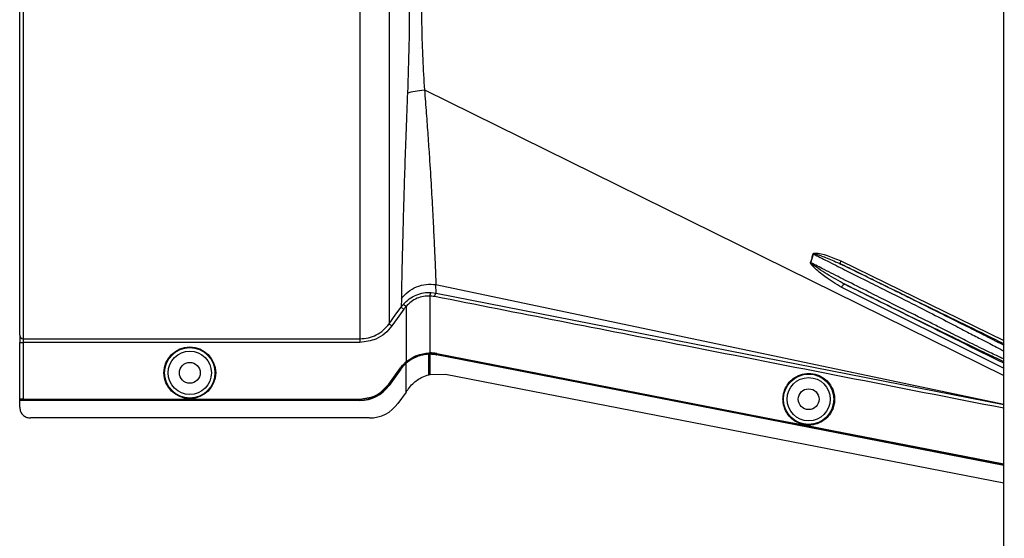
# Model space of a CAD drawing. Header units: inches. Extents: x -3977 to 448, y -4288 to 2176.
# Tile 202 of 206: x -1438 to -1301, y 1878 to 1950. Entities that reach past the tile are written whole.
import ezdxf

# ---------------------------------------------------------------- set-up
doc = ezdxf.new("R2010")
doc.units = ezdxf.units.IN
doc.header["$MEASUREMENT"] = 0

msp = doc.modelspace()

# ---------------------------------------------------------------- linework, layer by layer
at = {"color": 7, "linetype": 'Continuous', "lineweight": 25}
msp.add_line((-1300.72, 1738.624), (-1300.72, 2023.624), dxfattribs=at)
at = {"color": 2, "linetype": 'Continuous', "lineweight": 25}
for p, q in [((-1437.921, 1906.265), (-1437.921, 2001.032)), ((-1437.421, 2001.482), (-1437.421, 1905.766)), ((-1381.486, 1940.443), (-1300.72, 1900.662)), ((-1327.614, 1916.375), (-1327.249, 1917.58)), ((-1323.449, 1916.641), (-1300.72, 1905.551)), ((-1379.841, 1912.142), (-1379.893, 1913.326)), ((-1379.893, 1913.326), (-1300.72, 1896.672)), ((-1300.651, 1901.643), (-1323.317, 1912.936)), ((-1384.703, 1911.361), (-1384.745, 1910.19)), ((-1380.722, 1911.73), (-1380.722, 1903.803)), ((-1380.55, 1912.229), (-1379.841, 1912.142)), ((-1379.841, 1912.142), (-1300.72, 1896.63)), ((-1384.418, 1910.599), (-1384.045, 1910.267)), ((-1384.045, 1910.267), (-1384.045, 1902.563)), ((-1437.921, 1906.265), (-1437.921, 1905.267)), ((-1437.421, 1905.766), (-1390.483, 1905.766)), ((-1437.421, 1905.766), (-1437.421, 1905.267)), ((-1437.921, 1905.267), (-1437.421, 1905.267)), ((-1437.921, 1897.36), (-1437.921, 1905.267)), ((-1390.483, 1905.267), (-1437.421, 1905.267)), ((-1437.421, 1905.267), (-1437.421, 1897.369)), ((-1380.882, 1903.801), (-1380.881, 1903.757)), ((-1380.881, 1903.757), (-1380.881, 1903.638)), ((-1380.881, 1901.178), (-1380.881, 1903.607)), ((-1380.722, 1903.609), (-1380.722, 1901.148)), ((-1379.782, 1903.71), (-1379.79, 1903.666)), ((-1379.79, 1903.516), (-1379.784, 1903.547)), ((-1386.46, 1899.43), (-1384.819, 1901.712)), ((-1384.808, 1901.554), (-1386.449, 1899.273)), ((-1384.783, 1901.686), (-1386.424, 1899.405)), ((-1384.783, 1901.536), (-1386.424, 1899.255)), ((-1384.819, 1901.712), (-1384.783, 1901.686)), ((-1384.783, 1901.536), (-1384.808, 1901.554)), ((-1384.073, 1902.538), (-1384.045, 1902.505)), ((-1384.065, 1902.378), (-1384.045, 1902.355)), ((-1384.045, 1902.396), (-1384.045, 1902.505)), ((-1384.045, 1898.352), (-1384.045, 1902.355)), ((-1380.881, 1900.767), (-1380.881, 1901.178)), ((-1380.722, 1901.148), (-1380.722, 1900.806)), ((-1380.702, 1900.811), (-1378.572, 1900.841)), ((-1378.572, 1900.841), (-1300.72, 1885.691)), ((-1386.424, 1899.405), (-1386.46, 1899.43)), ((-1386.449, 1899.273), (-1386.424, 1899.255)), ((-1437.921, 1897.36), (-1437.921, 1897.325)), ((-1437.921, 1897.205), (-1437.921, 1897.325)), ((-1390.483, 1897.325), (-1437.921, 1897.325)), ((-1437.421, 1897.369), (-1390.483, 1897.369)), ((-1390.483, 1897.369), (-1390.483, 1897.325)), ((-1384.045, 1898.352), (-1385.183, 1896.769)), ((-1390.483, 1897.205), (-1437.921, 1897.205)), ((-1437.921, 1897.175), (-1437.921, 1897.205)), ((-1390.483, 1897.175), (-1437.921, 1897.175)), ((-1437.921, 1896.235), (-1437.921, 1897.175)), ((-1390.483, 1897.175), (-1390.483, 1897.205)), ((-1389.153, 1894.735), (-1436.421, 1894.735)), ((-1332.614, 1894.533), (-1332.622, 1894.49)), ((-1324.625, 1892.978), (-1324.633, 1892.935))]:
    msp.add_line(p, q, dxfattribs=at)
at = {"color": 2, "linetype": 'Continuous', "lineweight": 25, "flags": 128}
for points in [[(-1323.449, 1916.641), (-1323.476, 1916.562), (-1323.496, 1916.485), (-1323.508, 1916.413), (-1323.511, 1916.346), (-1323.506, 1916.289), (-1323.492, 1916.241), (-1323.47, 1916.205), (-1323.44, 1916.181)], [(-1323.317, 1912.936), (-1323.272, 1913.034), (-1323.218, 1913.128), (-1323.158, 1913.211), (-1323.095, 1913.281), (-1323.032, 1913.335), (-1322.971, 1913.368), (-1322.916, 1913.381), (-1322.869, 1913.372)], [(-1386.424, 1907.851), (-1385.469, 1909.181), (-1384.745, 1910.19)], [(-1384.34, 1909.898), (-1385.28, 1908.588), (-1386.019, 1907.559)], [(-1380.722, 1903.639), (-1380.811, 1903.638), (-1380.881, 1903.638)], [(-1380.881, 1903.638), (-1380.881, 1903.62), (-1380.881, 1903.607)], [(-1380.722, 1903.609), (-1380.722, 1903.626), (-1380.722, 1903.639)], [(-1379.79, 1903.666), (-1353.376, 1898.528), (-1332.622, 1894.49)], [(-1300.72, 1888.129), (-1344.976, 1896.744), (-1379.79, 1903.516)], [(-1300.72, 1888.161), (-1344.983, 1896.776), (-1379.784, 1903.547)], [(-1379.782, 1903.71), (-1353.368, 1898.572), (-1332.614, 1894.533)], [(-1380.702, 1900.811), (-1380.713, 1900.808), (-1380.722, 1900.806)], [(-1332.622, 1894.49), (-1328.148, 1893.619), (-1324.633, 1892.935)], [(-1332.614, 1894.533), (-1328.14, 1893.663), (-1324.625, 1892.978)], [(-1324.633, 1892.935), (-1311.225, 1890.325), (-1300.72, 1888.279)], [(-1324.625, 1892.978), (-1311.217, 1890.368), (-1300.72, 1888.324)]]:
    msp.add_lwpolyline(points, dxfattribs=at)
at = {"color": 2, "linetype": 'Continuous', "lineweight": 25}
for centre, radius in [((-1414.202, 1901.025), 3.605), ((-1414.202, 1901.025), 3.509), ((-1414.202, 1901.025), 3.012), ((-1414.202, 1901.025), 1.45), ((-1327.92, 1897.344), 3.509), ((-1327.92, 1897.344), 3.012), ((-1327.92, 1897.344), 1.45)]:
    msp.add_circle(centre, radius, dxfattribs=at)
for centre, radius, start, end in [((-1326.128, 1921.37), 3.952, 252.84395, 253.5205), ((-1326.538, 1919.034), 2.868, 247.2306, 247.97796), ((-1380.128, 1911.804), 0.599, 134.82521, 187.0422), ((-1437.422, 1906.265), 0.5, 180.05508, 270.05497), ((-1390.483, 1902.175), 4.969, 270, 324.26784), ((-1390.483, 1902.175), 5, 270, 324.26784), ((-1389.153, 1899.625), 4.89, 270, 324.26784)]:
    msp.add_arc(centre, radius, start, end, dxfattribs=at)
msp.add_ellipse((-1382.272, 1903.653), major_axis=(4.773, 0.033), ratio=0.0122176, start_param=5.008114, end_param=5.042953, dxfattribs=at)
for points in [[(-1390.483, 1953.624), (-1390.483, 1951.614), (-1390.483, 1947.595), (-1390.483, 1941.661), (-1390.483, 1935.916), (-1390.483, 1930.451), (-1390.483, 1925.351), (-1390.483, 1920.698), (-1390.483, 1916.564), (-1390.483, 1913.017), (-1390.483, 1910.107), (-1390.483, 1907.898), (-1390.483, 1906.358), (-1390.483, 1905.963), (-1390.483, 1905.766)], [(-1390.483, 1905.766), (-1390.483, 1905.755), (-1390.483, 1905.733), (-1390.483, 1905.616), (-1390.483, 1905.455), (-1390.483, 1905.33), (-1390.483, 1905.267)]]:
    msp.add_open_spline(points, degree=3, dxfattribs=at)
for points, knots in [([(-1386.424, 1953.624), (-1386.424, 1951.865), (-1386.424, 1948.273), (-1386.424, 1942.858), (-1386.424, 1937.418), (-1386.424, 1932.088), (-1386.424, 1927.013), (-1386.424, 1922.337), (-1386.424, 1918.19), (-1386.424, 1914.675), (-1386.424, 1911.858), (-1386.424, 1909.787), (-1386.424, 1908.393), (-1386.424, 1908.029), (-1386.424, 1907.851)], [0, 0, 0, 0, 0.0764204, 0.1560238, 0.2384089, 0.3230616, 0.4093667, 0.4966296, 0.584108, 0.6710485, 0.7567251, 0.840474, 0.9217211, 1, 1, 1, 1]), ([(-1383.587, 1953.624), (-1383.597, 1951.329), (-1383.616, 1946.737), (-1383.773, 1942.275), (-1383.851, 1940.044)], [0, 0, 0, 0, 0.4998677, 1, 1, 1, 1]), ([(-1381.919, 1953.624), (-1381.91, 1952.137), (-1381.891, 1949.16), (-1381.749, 1944.736), (-1381.574, 1941.876), (-1381.486, 1940.443)], [0, 0, 0, 0, 0.3326232, 0.6656434, 1, 1, 1, 1]), ([(-1383.85, 1940.044), (-1383.92, 1938.322), (-1384.058, 1934.886), (-1384.225, 1930.064), (-1384.364, 1925.608), (-1384.476, 1921.599), (-1384.567, 1918.107), (-1384.637, 1915.194), (-1384.688, 1912.849), (-1384.698, 1911.859), (-1384.703, 1911.361)], [0, 0, 0, 0, 0.1249785, 0.2494317, 0.3749119, 0.4994749, 0.6246067, 0.7497121, 0.8742813, 1, 1, 1, 1]), ([(-1383.851, 1940.044), (-1383.524, 1940.137), (-1382.872, 1940.324), (-1381.948, 1940.404), (-1381.486, 1940.443)], [0, 0, 0, 0, 0.5000218, 1, 1, 1, 1]), ([(-1381.486, 1940.444), (-1381.401, 1939.353), (-1381.232, 1937.186), (-1381.002, 1934.068), (-1380.765, 1930.581), (-1380.536, 1926.848), (-1380.328, 1923.057), (-1380.161, 1919.746), (-1380.032, 1916.975), (-1379.932, 1914.741), (-1379.906, 1913.799), (-1379.893, 1913.326)], [0, 0, 0, 0, 0.084405, 0.167683, 0.2508255, 0.3762115, 0.5005933, 0.6255551, 0.7504676, 0.8747621, 1, 1, 1, 1]), ([(-1327.648, 1916.389), (-1327.579, 1916.6), (-1327.45, 1916.998), (-1327.343, 1917.403), (-1327.294, 1917.593)], [0, 0, 0, 0, 0.5320089, 1, 1, 1, 1]), ([(-1327.294, 1917.593), (-1327.291, 1917.602), (-1327.284, 1917.621), (-1327.259, 1917.654), (-1327.174, 1917.704), (-1326.508, 1917.753), (-1325.234, 1917.373), (-1324.075, 1916.898), (-1323.449, 1916.641)], [0, 0, 0, 0, 0.0062895, 0.0128488, 0.0284102, 0.0757073, 0.4997845, 1, 1, 1, 1]), ([(-1327.249, 1917.58), (-1327.249, 1917.583), (-1327.248, 1917.588), (-1327.243, 1917.596), (-1327.237, 1917.602), (-1327.226, 1917.608), (-1327.208, 1917.613), (-1327.087, 1917.62), (-1326.888, 1917.56), (-1326.551, 1917.465), (-1326.047, 1917.29), (-1324.984, 1916.892), (-1324.079, 1916.476), (-1323.44, 1916.181)], [0, 0, 0, 0, 0.002002, 0.0039182, 0.0059178, 0.0081145, 0.0132777, 0.0194868, 0.0994036, 0.1644525, 0.2820291, 0.4928409, 1, 1, 1, 1]), ([(-1327.249, 1917.58), (-1326.619, 1917.263), (-1325.199, 1916.548), (-1322.746, 1915.315), (-1320.918, 1914.396), (-1319.92, 1913.894)], [0, 0, 0, 0, 0.26571856, 0.59905503, 1, 1, 1, 1]), ([(-1323.317, 1912.936), (-1324.104, 1913.416), (-1325.461, 1914.244), (-1326.852, 1915.374), (-1327.499, 1916.025), (-1327.635, 1916.248), (-1327.655, 1916.33), (-1327.654, 1916.366), (-1327.65, 1916.382), (-1327.648, 1916.389)], [0, 0, 0, 0, 0.49871053, 0.85962412, 0.95470066, 0.98237053, 0.99206952, 0.9961825, 1, 1, 1, 1]), ([(-1322.869, 1913.372), (-1323.704, 1913.827), (-1324.962, 1914.513), (-1326.35, 1915.407), (-1327.033, 1915.869), (-1327.363, 1916.109), (-1327.515, 1916.239), (-1327.584, 1916.305), (-1327.609, 1916.341), (-1327.614, 1916.359), (-1327.615, 1916.368), (-1327.614, 1916.373), (-1327.614, 1916.375)], [0, 0, 0, 0, 0.5009066, 0.755241, 0.8820707, 0.9446164, 0.9748532, 0.9894631, 0.9953788, 0.9977943, 0.9989073, 1, 1, 1, 1]), ([(-1319.92, 1912.475), (-1321.011, 1913.024), (-1322.975, 1914.013), (-1325.548, 1915.319), (-1326.993, 1916.058), (-1327.614, 1916.375)], [0, 0, 0, 0, 0.415954, 0.7493023, 1, 1, 1, 1]), ([(-1300.641, 1904.829), (-1300.88, 1904.952), (-1301.223, 1905.129), (-1301.691, 1905.368), (-1301.911, 1905.48), (-1302.017, 1905.534), (-1302.077, 1905.564), (-1302.345, 1905.701), (-1302.803, 1905.933), (-1303.424, 1906.247), (-1303.834, 1906.454), (-1304.048, 1906.562), (-1304.123, 1906.6), (-1304.152, 1906.615), (-1304.489, 1906.784), (-1305.314, 1907.2), (-1306.656, 1907.872), (-1308.204, 1908.646), (-1309.921, 1909.502), (-1311.738, 1910.405), (-1313.695, 1911.376), (-1315.483, 1912.261), (-1317.414, 1913.216), (-1319.439, 1914.214), (-1321.511, 1915.234), (-1322.852, 1915.893), (-1323.44, 1916.181)], [0, 0, 0, 0, 0.0612189, 0.0880704, 0.1005426, 0.1065388, 0.1094768, 0.1123746, 0.159691, 0.195523, 0.2196359, 0.2272587, 0.2299562, 0.2314913, 0.2319099, 0.2834138, 0.3575026, 0.4213474, 0.4874233, 0.5724059, 0.6379681, 0.7128717, 0.7733539, 0.8517162, 0.9349551, 1, 1, 1, 1]), ([(-1323.44, 1916.181), (-1319.186, 1914.108), (-1311.614, 1910.417), (-1304.039, 1906.724), (-1300.72, 1905.107)], [0, 0, 0, 0, 0.56194848, 1, 1, 1, 1]), ([(-1319.92, 1913.894), (-1319.073, 1913.468), (-1317.436, 1912.645), (-1314.431, 1911.148), (-1311.218, 1909.533), (-1308.141, 1907.935), (-1306.131, 1906.875), (-1304.832, 1906.21), (-1303.968, 1905.766), (-1302.696, 1905.111), (-1301.441, 1904.46), (-1300.911, 1904.168), (-1300.72, 1904.063)], [0, 0, 0, 0, 0.1017255, 0.1964396, 0.3646609, 0.5050091, 0.6175958, 0.6698671, 0.7212359, 0.7717327, 0.9180818, 1, 1, 1, 1]), ([(-1384.703, 1911.361), (-1384.412, 1911.696), (-1383.82, 1912.377), (-1382.605, 1913.054), (-1381.258, 1913.424), (-1380.342, 1913.359), (-1379.893, 1913.326)], [0, 0, 0, 0, 0.2452308, 0.5, 0.7547692, 1, 1, 1, 1]), ([(-1322.869, 1913.372), (-1321.521, 1912.707), (-1318.822, 1911.376), (-1314.789, 1909.396), (-1310.932, 1907.51), (-1307.318, 1905.752), (-1304.176, 1904.235), (-1301.837, 1903.116), (-1301.04, 1902.748), (-1300.72, 1902.6)], [0, 0, 0, 0, 0.1470691, 0.2942244, 0.4413249, 0.5884811, 0.7425096, 0.8965522, 1, 1, 1, 1]), ([(-1300.72, 1902.35), (-1304.779, 1904.37), (-1312.163, 1908.044), (-1319.545, 1911.718), (-1322.869, 1913.372)], [0, 0, 0, 0, 0.5496523, 1, 1, 1, 1]), ([(-1300.72, 1902.938), (-1300.914, 1903.03), (-1301.448, 1903.283), (-1303.156, 1904.11), (-1305.14, 1905.074), (-1306.866, 1905.939), (-1308.112, 1906.573), (-1309.56, 1907.307), (-1311.867, 1908.468), (-1314.534, 1909.792), (-1317.493, 1911.257), (-1319.093, 1912.06), (-1319.92, 1912.475)], [0, 0, 0, 0, 0.0828469, 0.2288803, 0.3818909, 0.4370696, 0.498517, 0.5662656, 0.6403395, 0.8073374, 0.9004804, 1, 1, 1, 1]), ([(-1384.418, 1910.599), (-1384.156, 1910.858), (-1383.633, 1911.375), (-1382.66, 1911.898), (-1381.611, 1912.216), (-1380.904, 1912.224), (-1380.55, 1912.229)], [0, 0, 0, 0, 0.2504497, 0.501026, 0.7504119, 1, 1, 1, 1]), ([(-1380.722, 1911.73), (-1381.026, 1911.727), (-1381.633, 1911.721), (-1382.537, 1911.436), (-1383.376, 1910.963), (-1383.821, 1910.5), (-1384.045, 1910.267)], [0, 0, 0, 0, 0.24809771, 0.49645367, 0.74735706, 1, 1, 1, 1]), ([(-1380.085, 1911.651), (-1380.203, 1911.672), (-1380.414, 1911.709), (-1380.628, 1911.724), (-1380.722, 1911.73)], [0, 0, 0, 0, 0.5599329, 1, 1, 1, 1]), ([(-1379.841, 1912.142), (-1379.862, 1912.135), (-1379.895, 1912.124), (-1379.942, 1912.062), (-1379.978, 1911.998), (-1380.012, 1911.92), (-1380.052, 1911.806), (-1380.072, 1911.712), (-1380.085, 1911.651)], [0, 0, 0, 0, 0.2396351, 0.3684751, 0.5, 0.6315249, 0.7603649, 1, 1, 1, 1]), ([(-1300.72, 1896.09), (-1315.516, 1898.982), (-1341.973, 1904.154), (-1368.425, 1909.357), (-1380.085, 1911.651)], [0, 0, 0, 0, 0.5592139, 1, 1, 1, 1]), ([(-1384.745, 1910.19), (-1384.687, 1910.268), (-1384.583, 1910.409), (-1384.468, 1910.541), (-1384.418, 1910.599)], [0, 0, 0, 0, 0.5598158, 1, 1, 1, 1]), ([(-1384.745, 1910.19), (-1384.738, 1910.184), (-1384.723, 1910.173), (-1384.628, 1910.105), (-1384.493, 1910.009), (-1384.389, 1909.934), (-1384.34, 1909.898)], [0, 0, 0, 0, 0.24061816, 0.5, 0.75938184, 1, 1, 1, 1]), ([(-1384.045, 1910.267), (-1384.102, 1910.2), (-1384.205, 1910.081), (-1384.298, 1909.954), (-1384.34, 1909.898)], [0, 0, 0, 0, 0.55995964, 1, 1, 1, 1]), ([(-1390.483, 1905.766), (-1390.089, 1905.793), (-1389.299, 1905.847), (-1388.185, 1906.28), (-1387.182, 1906.934), (-1386.677, 1907.545), (-1386.425, 1907.851)], [0, 0, 0, 0, 0.2494565, 0.4996464, 0.7495448, 1, 1, 1, 1]), ([(-1386.019, 1907.559), (-1386.334, 1907.187), (-1386.963, 1906.444), (-1388.471, 1905.512), (-1389.721, 1905.36), (-1390.483, 1905.267)], [0, 0, 0, 0, 0.2811141, 0.5612729, 1, 1, 1, 1]), ([(-1386.424, 1907.851), (-1386.417, 1907.845), (-1386.402, 1907.835), (-1386.307, 1907.766), (-1386.172, 1907.67), (-1386.069, 1907.595), (-1386.019, 1907.559)], [0, 0, 0, 0, 0.2405936, 0.4999997, 0.7594059, 1, 1, 1, 1]), ([(-1437.921, 1905.599), (-1437.921, 1905.587), (-1437.921, 1905.566), (-1437.921, 1905.416), (-1437.921, 1905.352)], [0, 0, 0, 0, 0.5708247, 1, 1, 1, 1]), ([(-1384.045, 1902.563), (-1383.562, 1902.909), (-1382.596, 1903.601), (-1381.453, 1903.734), (-1380.882, 1903.801)], [0, 0, 0, 0, 0.500053, 1, 1, 1, 1]), ([(-1384.045, 1902.505), (-1383.499, 1902.892), (-1382.523, 1903.583), (-1381.383, 1903.704), (-1380.881, 1903.757)], [0, 0, 0, 0, 0.5591099, 1, 1, 1, 1]), ([(-1380.881, 1903.607), (-1381.162, 1903.585), (-1381.726, 1903.541), (-1382.561, 1903.284), (-1383.356, 1902.904), (-1383.815, 1902.538), (-1384.045, 1902.355)], [0, 0, 0, 0, 0.2500257, 0.5001914, 0.7501772, 1, 1, 1, 1]), ([(-1380.882, 1903.801), (-1380.852, 1903.802), (-1380.799, 1903.803), (-1380.746, 1903.803), (-1380.722, 1903.803)], [0, 0, 0, 0, 0.56004574, 1, 1, 1, 1]), ([(-1379.79, 1903.666), (-1379.993, 1903.699), (-1380.354, 1903.758), (-1380.72, 1903.757), (-1380.881, 1903.757)], [0, 0, 0, 0, 0.5600744, 1, 1, 1, 1]), ([(-1379.782, 1903.71), (-1379.957, 1903.739), (-1380.268, 1903.791), (-1380.584, 1903.799), (-1380.722, 1903.803)], [0, 0, 0, 0, 0.5599497, 1, 1, 1, 1]), ([(-1379.784, 1903.547), (-1379.958, 1903.576), (-1380.269, 1903.628), (-1380.584, 1903.636), (-1380.722, 1903.639)], [0, 0, 0, 0, 0.5600516, 1, 1, 1, 1]), ([(-1379.79, 1903.516), (-1379.963, 1903.545), (-1380.272, 1903.597), (-1380.585, 1903.605), (-1380.722, 1903.609)], [0, 0, 0, 0, 0.5598333, 1, 1, 1, 1]), ([(-1384.819, 1901.712), (-1384.692, 1901.877), (-1384.465, 1902.172), (-1384.193, 1902.426), (-1384.073, 1902.538)], [0, 0, 0, 0, 0.5598224, 1, 1, 1, 1]), ([(-1384.808, 1901.554), (-1384.682, 1901.719), (-1384.455, 1902.013), (-1384.184, 1902.266), (-1384.065, 1902.378)], [0, 0, 0, 0, 0.5599986, 1, 1, 1, 1]), ([(-1384.045, 1902.505), (-1384.195, 1902.363), (-1384.463, 1902.11), (-1384.685, 1901.815), (-1384.783, 1901.686)], [0, 0, 0, 0, 0.559818, 1, 1, 1, 1]), ([(-1384.045, 1902.355), (-1384.195, 1902.213), (-1384.463, 1901.959), (-1384.685, 1901.665), (-1384.783, 1901.536)], [0, 0, 0, 0, 0.5600005, 1, 1, 1, 1]), ([(-1384.073, 1902.538), (-1384.068, 1902.542), (-1384.058, 1902.551), (-1384.049, 1902.559), (-1384.045, 1902.563)], [0, 0, 0, 0, 0.5601198, 1, 1, 1, 1]), ([(-1384.065, 1902.378), (-1384.061, 1902.381), (-1384.054, 1902.387), (-1384.047, 1902.393), (-1384.045, 1902.396)], [0, 0, 0, 0, 0.56, 1, 1, 1, 1]), ([(-1383.713, 1898.813), (-1383.523, 1899.049), (-1382.993, 1899.709), (-1381.996, 1900.401), (-1381.188, 1900.666), (-1380.881, 1900.767)], [0, 0, 0, 0, 0.2563458, 0.7166755, 1, 1, 1, 1]), ([(-1380.859, 1900.772), (-1380.863, 1900.771), (-1380.87, 1900.769), (-1380.877, 1900.767), (-1380.881, 1900.767)], [0, 0, 0, 0, 0.5600046, 1, 1, 1, 1]), ([(-1380.859, 1900.772), (-1380.833, 1900.779), (-1380.788, 1900.79), (-1380.742, 1900.801), (-1380.722, 1900.806)], [0, 0, 0, 0, 0.5599989, 1, 1, 1, 1]), ([(-1331.504, 1897.344), (-1331.492, 1897.562), (-1331.467, 1898.038), (-1331.236, 1898.785), (-1330.789, 1899.571), (-1330.06, 1900.297), (-1329.064, 1900.821), (-1327.899, 1901.014), (-1326.735, 1900.821), (-1325.739, 1900.297), (-1325.01, 1899.571), (-1324.562, 1898.785), (-1324.332, 1898.038), (-1324.307, 1897.562), (-1324.295, 1897.344)], [0, 0, 0, 0, 0.05630938, 0.12283496, 0.200993, 0.29132358, 0.3924071, 0.5, 0.6075929, 0.70867642, 0.799007, 0.87716504, 0.94369062, 1, 1, 1, 1]), ([(-1390.483, 1897.369), (-1390.051, 1897.403), (-1389.176, 1897.472), (-1387.7, 1898.085), (-1386.928, 1898.923), (-1386.46, 1899.43)], [0, 0, 0, 0, 0.2775345, 0.5620489, 1, 1, 1, 1]), ([(-1386.424, 1899.405), (-1386.707, 1899.071), (-1387.279, 1898.395), (-1388.651, 1897.547), (-1389.792, 1897.409), (-1390.483, 1897.325)], [0, 0, 0, 0, 0.2774863, 0.5619954, 1, 1, 1, 1]), ([(-1383.971, 1898.454), (-1383.923, 1898.521), (-1383.837, 1898.641), (-1383.751, 1898.76), (-1383.713, 1898.813)], [0, 0, 0, 0, 0.5599992, 1, 1, 1, 1]), ([(-1437.421, 1897.369), (-1437.492, 1897.368), (-1437.64, 1897.368), (-1437.807, 1897.366), (-1437.905, 1897.363), (-1437.916, 1897.361), (-1437.921, 1897.36)], [0, 0, 0, 0, 0.2702426, 0.562405, 0.7897212, 1, 1, 1, 1]), ([(-1384.045, 1898.352), (-1384.031, 1898.371), (-1384.007, 1898.405), (-1383.982, 1898.439), (-1383.971, 1898.454)], [0, 0, 0, 0, 0.56, 1, 1, 1, 1]), ([(-1324.295, 1897.344), (-1324.307, 1897.126), (-1324.332, 1896.651), (-1324.562, 1895.903), (-1325.01, 1895.117), (-1325.739, 1894.392), (-1326.735, 1893.867), (-1327.899, 1893.674), (-1329.064, 1893.867), (-1330.06, 1894.392), (-1330.789, 1895.117), (-1331.236, 1895.903), (-1331.467, 1896.651), (-1331.492, 1897.126), (-1331.504, 1897.344)], [0, 0, 0, 0, 0.0563094, 0.122835, 0.200993, 0.2913236, 0.3924071, 0.5, 0.6075929, 0.7086764, 0.799007, 0.877165, 0.9436906, 1, 1, 1, 1]), ([(-1437.921, 1896.235), (-1437.895, 1896.023), (-1437.84, 1895.58), (-1437.434, 1895.077), (-1436.929, 1894.784), (-1436.586, 1894.751), (-1436.421, 1894.735)], [0, 0, 0, 0, 0.27028, 0.5624538, 0.7897516, 1, 1, 1, 1])]:
    msp.add_open_spline(points, degree=3, knots=knots, dxfattribs=at)

doc.saveas('drawing.dxf')
